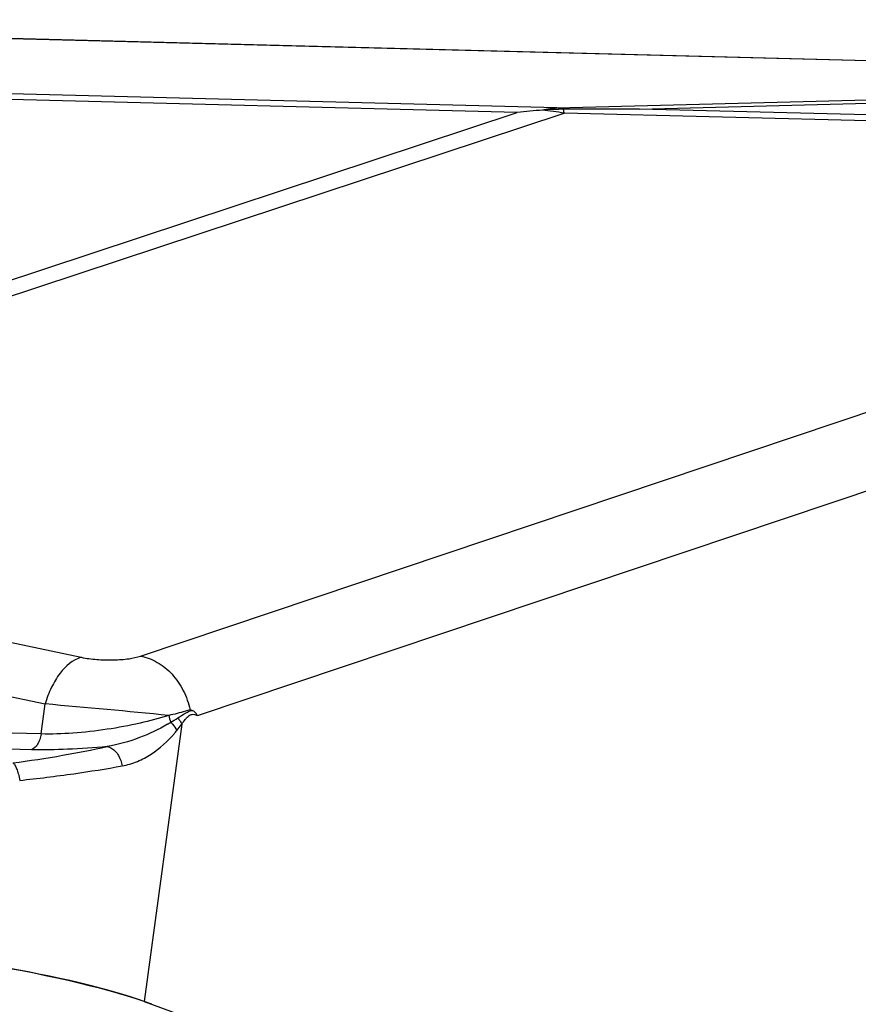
# Model space of a CAD drawing. Header units: millimetres. Extents: x 0 to 420, y 0 to 297.
# Tile 25 of 72: x 204 to 210, y 64 to 71. Entities that reach past the tile are written whole.
import ezdxf

# ---------------------------------------------------------------- set-up
doc = ezdxf.new("R2010")
doc.units = ezdxf.units.MM
doc.header["$LTSCALE"] = 23.1
doc.layers.add('COMPONENTS', color=7, linetype='CONTINUOUS')

msp = doc.modelspace()

# ---------------------------------------------------------------- linework, layer by layer
at = {"layer": 'COMPONENTS', "color": 9, "linetype": 'CONTINUOUS'}
for p, q in [((214.53116, 70.64043), (198.7892, 71.04827)), ((207.89267, 70.42122), (197.99172, 70.67773)), ((207.61002, 70.38824), (197.92434, 70.63918)), ((207.89267, 70.42122), (214.12918, 70.58212)), ((208.47991, 70.41339), (213.97221, 70.5551)), ((214.66536, 70.25965), (208.47991, 70.41339)), ((201.14841, 68.25055), (207.61002, 70.38824)), ((201.33801, 68.19855), (207.94324, 70.38375)), ((214.92811, 70.21014), (207.94324, 70.38375)), ((204.93176, 66.52212), (215.38968, 70.03672)), ((205.33642, 66.09857), (215.7495, 69.5981)), ((203.70316, 66.68426), (204.50961, 66.51314)), ((203.44619, 66.3523), (204.25265, 66.18119)), ((204.22354, 65.96829), (204.25265, 66.18119)), ((204.22354, 65.96829), (203.55542, 65.9856)), ((205.22434, 66.03782), (204.95731, 64.06429)), ((204.15532, 65.85576), (203.57149, 65.87088))]:
    msp.add_line(p, q, dxfattribs=at)
at = {"layer": 'COMPONENTS', "color": 7, "linetype": 'CONTINUOUS'}
for p, q in [((214.56396, 70.64032), (198.79574, 71.04887)), ((205.29758, 66.13566), (205.28288, 66.13986)), ((204.95731, 64.06429), (217.09012, 59.63922))]:
    msp.add_line(p, q, dxfattribs=at)
for centre, radius, start, end in [((208.12132, 66.01316), 4.40486, 94.31653, 96.665745), ((207.95479, 68.21947), 2.19227, 90.385608, 94.316674), ((208.44989, -5.88123), 76.29463, 89.9774547, 90.3828935)]:
    msp.add_arc(centre, radius, start, end, dxfattribs=at)
at = {"layer": 'COMPONENTS', "color": 9, "linetype": 'CONTINUOUS'}
for centre, radius, start, end in [((207.95106, 69.69331), 0.73024, 94.585903, 102.758777), ((207.63579, 68.76845), 1.6443, 79.223642, 84.626433), ((197.13383, -15.39123), 81.88246, 84.3943994, 85.0124415), ((204.50969, 67.09164), 1.21994, 300.153079, 301.452897), ((204.32461, 67.41757), 1.5946, 301.014918, 303.111295), ((204.45175, 66.58687), 0.94696, 319.463839, 321.120156)]:
    msp.add_arc(centre, radius, start, end, dxfattribs=at)
at = {"layer": 'COMPONENTS', "color": 7, "linetype": 'CONTINUOUS'}
for centre, major_axis, ratio, start_param, end_param in [((203.51857, 64.08353), (1.82801, -0.26087), 0.1567078, 0.6387481, 1.4241463), ((203.46566, 64.10275), (1.78472, -0.23411), 0.1530073, 0.6016105, 1.3491682)]:
    msp.add_ellipse(centre, major_axis=major_axis, ratio=ratio, start_param=start_param, end_param=end_param, dxfattribs=at)
at = {"layer": 'COMPONENTS', "color": 9, "linetype": 'CONTINUOUS'}
for points, knots in [([(207.94004, 70.41169), (207.93611, 70.4128), (207.92052, 70.41689), (207.90462, 70.41979), (207.89267, 70.42122)], [0, 0, 0, 0, 0.2531483, 1, 1, 1, 1]), ([(207.94324, 70.38375), (207.94299, 70.38632), (207.94205, 70.39564), (207.94096, 70.40496), (207.94004, 70.41169)], [0, 0, 0, 0, 0.2748919, 1, 1, 1, 1]), ([(204.50961, 66.51314), (204.44917, 66.49583), (204.36652, 66.42194), (204.29309, 66.29872), (204.26418, 66.22183), (204.25265, 66.18119)], [0, 0, 0, 0, 0.4359271, 0.707067, 1, 1, 1, 1]), ([(204.50961, 66.51314), (204.54569, 66.50549), (204.62235, 66.49557), (204.73609, 66.49257), (204.84092, 66.50045), (204.90493, 66.5131), (204.93176, 66.52212)], [0, 0, 0, 0, 0.2599359, 0.5430205, 0.800589, 1, 1, 1, 1]), ([(204.93176, 66.52212), (204.97319, 66.51435), (205.05623, 66.48195), (205.1611, 66.3951), (205.24113, 66.27799), (205.27305, 66.18691), (205.28288, 66.13986)], [0, 0, 0, 0, 0.2312053, 0.4777156, 0.7364209, 1, 1, 1, 1]), ([(205.28288, 66.13986), (205.27194, 66.1362), (205.22229, 66.12064), (205.17169, 66.10826), (205.13213, 66.09965)], [0, 0, 0, 0, 0.2217449, 1, 1, 1, 1]), ([(205.19569, 66.08192), (205.21291, 66.09313), (205.24472, 66.11452), (205.27995, 66.13176), (205.29745, 66.13571)], [0, 0, 0, 0, 0.5337917, 1, 1, 1, 1]), ([(205.13213, 66.09965), (205.06484, 66.07828), (204.91943, 66.04008), (204.6911, 65.99771), (204.45586, 65.97117), (204.29861, 65.96604), (204.22354, 65.96829)], [0, 0, 0, 0, 0.2298633, 0.4887672, 0.7554845, 1, 1, 1, 1]), ([(205.14625, 66.05095), (205.15084, 66.04656), (205.16762, 66.02913), (205.18153, 66.00873), (205.18893, 65.99247)], [0, 0, 0, 0, 0.2621813, 1, 1, 1, 1]), ([(205.19569, 66.08192), (205.19871, 66.07846), (205.20981, 66.06486), (205.21909, 66.04969), (205.22434, 66.03782)], [0, 0, 0, 0, 0.2611505, 1, 1, 1, 1]), ([(205.22434, 66.03782), (205.23227, 66.04919), (205.24416, 66.06589), (205.26144, 66.08621), (205.2749, 66.09874), (205.29001, 66.10699), (205.30625, 66.10845), (205.3217, 66.10482), (205.33152, 66.1008), (205.33642, 66.09857)], [0, 0, 0, 0, 0.2892966, 0.4272938, 0.5559191, 0.6715792, 0.7790575, 0.887642, 1, 1, 1, 1]), ([(205.12248, 66.03678), (205.05924, 66.00002), (204.9205, 65.93386), (204.77214, 65.89103), (204.69314, 65.87849)], [0, 0, 0, 0, 0.4776706, 1, 1, 1, 1]), ([(204.22355, 65.96829), (204.22149, 65.95474), (204.21541, 65.92906), (204.1974, 65.88775), (204.17366, 65.86183), (204.15532, 65.85576)], [0, 0, 0, 0, 0.3017621, 0.5746976, 1, 1, 1, 1]), ([(204.79998, 65.74096), (204.83733, 65.74783), (204.90982, 65.76905), (205.04149, 65.83894), (205.12372, 65.91559), (205.17144, 65.97141)], [0, 0, 0, 0, 0.2560464, 0.5048401, 1, 1, 1, 1]), ([(204.02253, 65.76228), (204.14102, 65.7779), (204.36547, 65.81173), (204.58833, 65.85503), (204.69314, 65.87849)], [0, 0, 0, 0, 0.5266836, 1, 1, 1, 1]), ([(204.69314, 65.87849), (204.59984, 65.86939), (204.42071, 65.85649), (204.24106, 65.85354), (204.15532, 65.85576)], [0, 0, 0, 0, 0.5222177, 1, 1, 1, 1]), ([(204.69314, 65.87849), (204.70543, 65.87714), (204.72774, 65.86785), (204.75407, 65.84417), (204.78256, 65.8039), (204.79537, 65.76677), (204.79992, 65.74095)], [0, 0, 0, 0, 0.201385, 0.3768937, 0.5728472, 1, 1, 1, 1]), ([(204.02253, 65.76228), (204.02839, 65.75945), (204.03932, 65.74555), (204.05178, 65.71852), (204.06329, 65.68111), (204.06906, 65.653), (204.07155, 65.63785)], [0, 0, 0, 0, 0.1431717, 0.3678075, 0.6618929, 1, 1, 1, 1]), ([(204.07154, 65.63785), (204.20006, 65.65159), (204.44356, 65.68145), (204.68586, 65.71998), (204.79998, 65.74096)], [0, 0, 0, 0, 0.5269331, 1, 1, 1, 1])]:
    msp.add_open_spline(points, degree=3, knots=knots, dxfattribs=at)
at = {"layer": 'COMPONENTS', "color": 7, "linetype": 'CONTINUOUS'}
msp.add_open_spline([(205.33642, 66.09857), (205.33125, 66.10676), (205.32067, 66.12136), (205.30572, 66.13336), (205.29758, 66.13566)], degree=3, knots=[0, 0, 0, 0, 0.5338556, 1, 1, 1, 1], dxfattribs=at)
at = {"layer": 'COMPONENTS', "color": 9, "linetype": 'CONTINUOUS'}
for points in [[(205.13213, 66.09965), (205.13507, 66.08301), (205.1398, 66.06657), (205.14625, 66.05095)], [(205.18893, 65.99247), (205.20097, 66.0074), (205.21272, 66.02256), (205.22434, 66.03782)]]:
    msp.add_open_spline(points, degree=3, dxfattribs=at)

doc.saveas('drawing.dxf')
